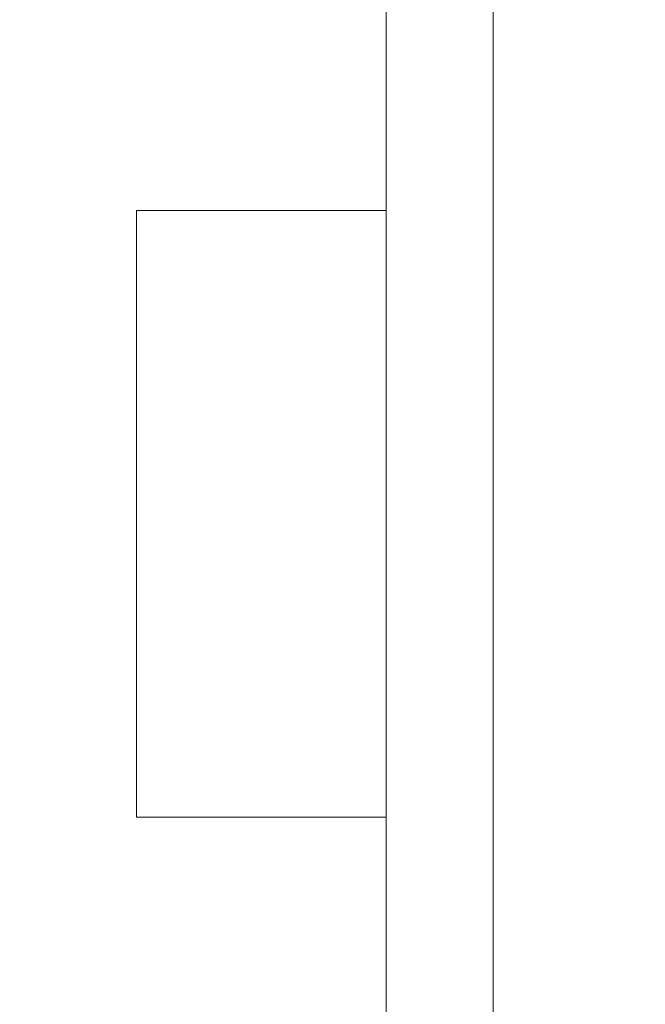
# Model space of a CAD drawing. Header units: metres. Extents: x -3.6 to 90.7, y -11.1 to 18.
# Tile 96 of 256: x 4.377 to 4.553, y 11.82 to 12.096. Entities that reach past the tile are written whole.
import ezdxf

# ---------------------------------------------------------------- set-up
doc = ezdxf.new("R2010")
doc.units = ezdxf.units.M
doc.header["$MEASUREMENT"] = 0
doc.linetypes.add('Wipeout_Contour', pattern=[1, 0, -1])
doc.layers.add('152 - Bemaßung_ Beschriftung.Ausbau', color=7, linetype='Continuous')
doc.layers.add('701 - Einrichtung.Möbel', color=7, linetype='Continuous')
doc.styles.add('ERSTELLTER_STIL_2', font='txt')
doc.dimstyles.new('ERSTELLTER_STIL__3', dxfattribs={"dimtxt": 0.1, "dimasz": 0.0532, "dimexe": 0.18, "dimexo": 0.0625, "dimgap": 0, "dimtad": 1, "dimtih": 1, "dimtoh": 1, "dimzin": 0, "dimdsep": 46, "dimtxsty": 'ERSTELLTER_STIL_2', "dimblk": 'ARROWHEAD_2', "dimblk1": 'ARROWHEAD_2', "dimblk2": 'ARROWHEAD_2', "dimcen": 0.09, "dimse1": 1, "dimse2": 1, "dimclrd": 7, "dimclre": 7, "dimclrt": 7, "dimazin": 0, "dimtfac": 1, "dimtdec": 4, "dimtmove": 0, "dimatfit": 3, "dimfxl": 1, "dimtolj": 1, "dimtzin": 0, "dimarcsym": 0})

# ---------------------------------------------------------------- blocks, each defined once
blk = doc.blocks.new('*D252')
at = {"layer": '152 - Bemaßung_ Beschriftung.Ausbau', "color": 7, "linetype": 'Continuous', "lineweight": 5}
for p, q in [((4.20997, 15.3025), (4.20997, 15.4075)), ((7.66, 15.3025), (7.66, 15.4075)), ((4.23018, 15.39), (4.18977, 15.32)), ((7.68021, 15.39), (7.63979, 15.32)), ((4.04998, 15.355), (4.20997, 15.355)), ((4.20997, 15.355), (7.66, 15.355))]:
    blk.add_line(p, q, dxfattribs=at)
at = {"layer": '152 - Bemaßung_ Beschriftung.Ausbau', "color": 7, "lineweight": 5, "char_height": 0.1, "attachment_point": 7, "style": 'ERSTELLTER_STIL_2'}
for s, insert in [('\\A1;{\\pql;\\fArial|b0|i0|c0|p38;3,45}', (5.72607, 15.375)), ('\\A1;{\\pql;\\fArial|b0|i0|c0|p38;16}', (7.488, 15.375))]:
    blk.add_mtext(s, dxfattribs=dict(at, insert=insert))
blk = doc.blocks.new('ARROWHEAD_2')
at = {"color": 0, "linetype": 'Continuous', "lineweight": 0}
for p, q in [((-0.3781, -0.655), (0.3781, 0.655)), ((0, 0), (-1, 0))]:
    blk.add_line(p, q, dxfattribs=at)

msp = doc.modelspace()

# ---------------------------------------------------------------- wipeouts: each hides what was drawn before it
at = {"color": 254, "linetype": 'Wipeout_Contour', "lineweight": 0, "ltscale": 76.519652}
msp.add_wipeout([(4.20997, 10.68998), (6.40997, 10.68998), (6.40997, 11.48998), (5.00997, 11.48998), (5.00997, 12.68998), (4.20997, 12.68998)], dxfattribs=at).dxf.layer = '701 - Einrichtung.Möbel'

# ---------------------------------------------------------------- next in the draw order: wipeouts: each hides what was drawn before it
at = {"color": 254, "linetype": 'Wipeout_Contour', "lineweight": 0, "ltscale": 51.119838}
msp.add_wipeout([(4.50989, 11.55784), (4.50989, 12.35784), (4.47989, 12.35784), (4.47989, 11.55784)], dxfattribs=at).dxf.layer = '701 - Einrichtung.Möbel'

# ---------------------------------------------------------------- next in the draw order: linework, layer by layer
at = {"layer": '701 - Einrichtung.Möbel', "color": 7, "linetype": 'Continuous', "lineweight": 5, "flags": 128}
msp.add_lwpolyline([(4.50989, 11.55784), (4.50989, 12.35784), (4.47989, 12.35784), (4.47989, 11.55784)], close=True, dxfattribs=at)

# ---------------------------------------------------------------- next in the draw order: wipeouts: each hides what was drawn before it
at = {"color": 254, "linetype": 'Wipeout_Contour', "lineweight": 0, "ltscale": 51.062302}
msp.add_wipeout([(4.47989, 12.04284), (4.40989, 12.04284), (4.40989, 11.87284), (4.47989, 11.87284)], dxfattribs=at).dxf.layer = '701 - Einrichtung.Möbel'

# ---------------------------------------------------------------- next in the draw order: linework, layer by layer
at = {"layer": '701 - Einrichtung.Möbel', "color": 7, "linetype": 'Continuous', "lineweight": 5, "flags": 128}
msp.add_lwpolyline([(4.47989, 12.04284), (4.40989, 12.04284), (4.40989, 11.87284), (4.47989, 11.87284)], close=True, dxfattribs=at)

# ---------------------------------------------------------------- next in the draw order: dimensions: what is measured, and where the dimension line sits
at = {"layer": '152 - Bemaßung_ Beschriftung.Ausbau', "color": 7, "linetype": 'Continuous', "lineweight": 5}
dim = msp.add_linear_dim(base=(7.66, 15.355), p1=(4.20997, 12.98998), p2=(7.66, 10.74998), dimstyle='ERSTELLTER_STIL__3', dxfattribs=at)
dim.commit()
dim.dimension.update_dxf_attribs({"geometry": '*D252', "text_midpoint": (5.85596, 15.425), "dimtype": 160})

doc.saveas('drawing.dxf')
